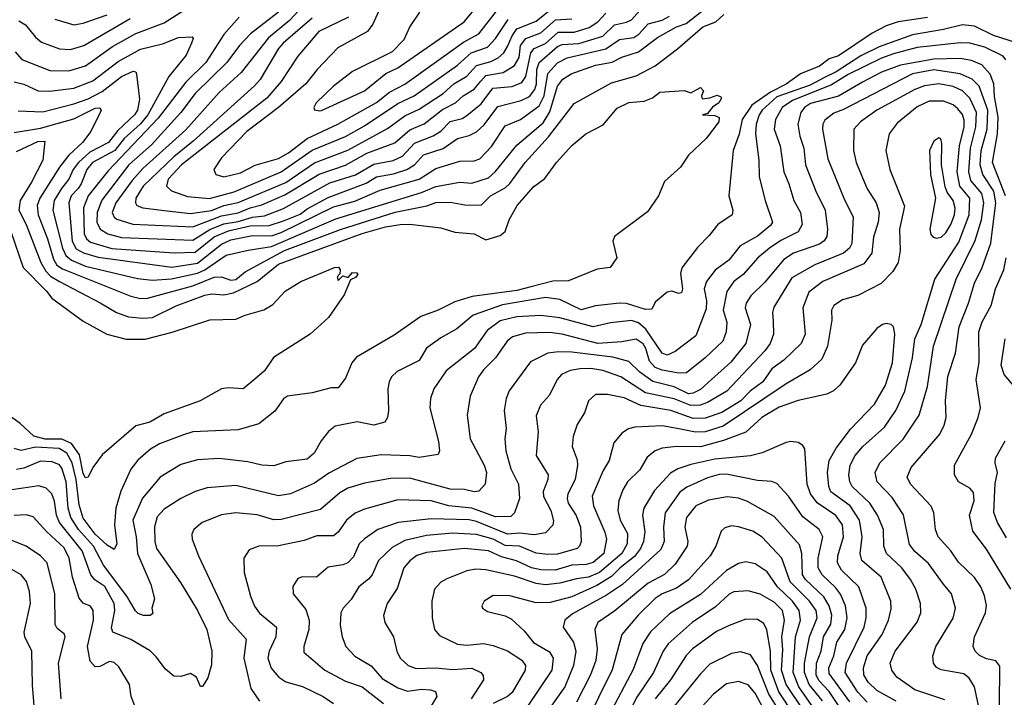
# Model space of a CAD drawing. Extents: x 1308313 to 1441400, y 959662 to 1036319.
# Tile 171 of 256: x 1332148 to 1336280, y 1002101 to 1004944. Entities that reach past the tile are written whole.
import ezdxf

# ---------------------------------------------------------------- set-up
doc = ezdxf.new("R2010")
doc.units = 0

msp = doc.modelspace()

# ---------------------------------------------------------------- linework, layer by layer
at = {"layer": '0CON10XD'}
for points in [[(1333375.4, 1005044.6), (1333279.9, 1004940.1), (1333192.2, 1004867.8), (1333077.8, 1004722.2), (1332985, 1004638.1), (1332845, 1004482.3), (1332665, 1004319.6), (1332620.2, 1004269.8), (1332552.1, 1004175), (1332536.2, 1004135), (1332544.7, 1004115), (1332556.5, 1004106.5), (1332623.2, 1004086.8), (1332875, 1004075.4), (1332995, 1004120.5), (1333065, 1004133.9), (1333115, 1004154.7), (1333165, 1004166.6), (1333261.5, 1004208.5), (1333405, 1004295.4), (1333515, 1004333.8), (1333605, 1004383.8), (1333722, 1004428), (1333785, 1004481.2), (1333845, 1004507), (1333922.5, 1004567.5), (1333976.5, 1004595), (1334009.7, 1004625), (1334055, 1004651.9), (1334083.6, 1004686.4), (1334105, 1004709.5), (1334177.5, 1004722.5), (1334225, 1004751.9), (1334243.7, 1004785), (1334250.5, 1004835), (1334271.6, 1004865), (1334335, 1004888.2), (1334397.3, 1004942.7), (1334465, 1004947.3)], [(1333684, 1005045), (1333629.7, 1004925), (1333607.5, 1004895), (1333483.6, 1004826.4), (1333396.1, 1004735), (1333348.6, 1004675), (1333234.1, 1004575.9), (1333101.3, 1004475), (1332995.5, 1004365), (1332963.1, 1004315), (1332970.8, 1004295), (1333005, 1004284.7)], [(1332129.3, 1004809.3), (1332156.9, 1004776.9), (1332275, 1004730.5), (1332355, 1004729.2), (1332425, 1004750.6), (1332538, 1004832), (1332635, 1004886.6), (1332755, 1004930.6), (1332875, 1005008.1)], [(1332141.7, 1004561.7), (1332245, 1004557.4), (1332375, 1004590.6), (1332435, 1004612.3), (1332495, 1004642.6), (1332575, 1004706.2), (1332625, 1004728), (1332635.3, 1004725.3), (1332639.1, 1004715), (1332650.7, 1004610.7), (1332642.9, 1004565), (1332630.7, 1004545), (1332560.6, 1004479.4), (1332520.9, 1004429.1), (1332442.3, 1004387.7), (1332394.6, 1004345.4), (1332372.6, 1004315), (1332355.1, 1004274.9), (1332323.7, 1004236.3), (1332293.5, 1004185), (1332287.5, 1004145), (1332327.8, 1003985), (1332341.9, 1003955), (1332365.1, 1003935.1), (1332425, 1003910.5), (1332642.3, 1003857.7), (1332705, 1003851.2), (1332785, 1003857.2), (1332895, 1003880.3), (1332925.3, 1003894.7), (1333015, 1003956.3), (1333106.8, 1003976.8), (1333205, 1003992.9), (1333475, 1004109.2), (1333835, 1004219.4), (1333895, 1004244.8), (1333995, 1004262.2), (1334045, 1004257.5), (1334115, 1004280), (1334144, 1004306), (1334235, 1004418), (1334345, 1004510.9), (1334372.7, 1004557.3), (1334405.1, 1004664.9), (1334427.6, 1004695), (1334462.6, 1004717.4), (1334565, 1004752.5), (1334635, 1004766.1), (1334675, 1004786.6), (1334745, 1004809.2), (1334825, 1004869.8), (1334905, 1004914.4), (1334945, 1004927.7), (1335042.7, 1005005)], [(1333069.2, 1004955), (1333005, 1004882.5), (1332929, 1004765), (1332845, 1004681.6), (1332728.8, 1004531.2), (1332519.5, 1004310.5), (1332436.2, 1004205), (1332416.1, 1004155), (1332418.9, 1004045), (1332428, 1004025), (1332445, 1004010.8), (1332534.5, 1003984.5), (1332796.4, 1003966.4), (1332885, 1003968.2), (1332965, 1004032.7), (1333025, 1004058.8), (1333115, 1004078.7), (1333195, 1004080.2), (1333255, 1004099.9), (1333325, 1004128.4), (1333355, 1004150.8), (1333442.5, 1004197.5), (1333602.2, 1004257.8), (1333645, 1004285.4), (1333717.4, 1004297.4), (1333773.2, 1004315), (1333804.8, 1004335), (1333843.1, 1004376.9), (1333925, 1004403.3), (1333985, 1004445.2), (1334035, 1004458), (1334065, 1004473.5), (1334096.9, 1004503.1), (1334155, 1004579.5), (1334252.1, 1004605), (1334288, 1004622), (1334309.6, 1004650.4), (1334316.8, 1004675), (1334318.6, 1004735), (1334328.7, 1004765), (1334405, 1004831.2), (1334425, 1004840.3), (1334495, 1004844.1), (1334595.3, 1004874.7), (1334645, 1004922.2), (1334695, 1004933.3), (1334715, 1004943.9), (1334763.9, 1004996.1)], [(1333375, 1004949.8), (1333254.3, 1004845), (1333235, 1004822.8), (1333156.9, 1004693.1), (1333133.7, 1004666.3), (1332875.8, 1004434.2), (1332795, 1004368.7), (1332666.3, 1004245), (1332635.2, 1004195), (1332633.6, 1004175), (1332639.6, 1004165), (1332665, 1004155.2), (1332755, 1004143.8), (1332865, 1004131.2), (1332953.5, 1004143.5), (1333005, 1004164.9), (1333065, 1004177.3), (1333265, 1004261.3), (1333385, 1004343.4), (1333525, 1004396), (1333692, 1004488), (1333765, 1004540.2), (1333825, 1004568), (1333925.3, 1004635), (1333970.5, 1004675), (1334025, 1004707.5), (1334065, 1004751.2), (1334125, 1004768.4), (1334156, 1004784), (1334180, 1004805), (1334195, 1004830.8), (1334215, 1004876.9), (1334235, 1004905.2), (1334315, 1004937.7), (1334395, 1005001.6)], [(1333408.1, 1004561.9), (1333415, 1004563.2), (1333595.4, 1004645), (1333685, 1004717.7), (1333735, 1004741.8), (1334012.9, 1004935), (1334087.8, 1005025)], [(1335957.4, 1004952.6), (1335835, 1004935.5), (1335785, 1004918.8), (1335725, 1004887.3), (1335585, 1004792), (1335545, 1004779.5), (1335505, 1004748.4), (1335425, 1004716.3), (1335365, 1004673), (1335299.6, 1004640.4), (1335220.2, 1004585), (1335180.3, 1004525), (1335166.9, 1004463.1), (1335142.4, 1004395), (1335123.8, 1004205), (1335140.5, 1004145), (1335137.5, 1004125), (1335078.5, 1004085), (1335041.3, 1004038.7), (1334992.3, 1003987.7), (1334926.6, 1003903.4), (1334921.3, 1003878.7), (1334929.4, 1003815), (1334925, 1003798.1), (1334914.7, 1003794.7), (1334885, 1003804.5), (1334865, 1003800.6), (1334815, 1003758.6), (1334801.1, 1003728.9), (1334775, 1003728.4), (1334695, 1003752.7), (1334665, 1003755.2), (1334565, 1003743.4), (1334505, 1003727.3), (1334415, 1003769.4), (1334355, 1003778.6), (1334175, 1003748.4), (1334051.1, 1003705), (1333983.2, 1003646.8), (1333915, 1003608.8), (1333855, 1003565.5), (1333825.2, 1003514.8), (1333732.3, 1003467.7), (1333708.9, 1003445), (1333698.5, 1003425), (1333693.8, 1003395), (1333696.2, 1003305), (1333691.9, 1003275), (1333680, 1003255), (1333635, 1003243.5), (1333565, 1003256.4), (1333472, 1003238), (1333443.6, 1003216.4), (1333412.8, 1003177.2), (1333384.4, 1003125), (1333355, 1003100.4), (1333265, 1003089.1), (1333215, 1003072.7), (1333165, 1003074.7), (1333105, 1003088.8), (1332985, 1003102.6), (1332895, 1003097.2), (1332825, 1003078), (1332737.3, 1003025), (1332663.6, 1002936.4), (1332623.2, 1002845), (1332637, 1002775), (1332642.4, 1002705), (1332698.5, 1002575), (1332714, 1002515), (1332703.3, 1002475), (1332707.5, 1002452.5), (1332695.4, 1002444.6), (1332667.5, 1002445), (1332645, 1002452.8), (1332633.8, 1002463.8), (1332598.1, 1002525), (1332500.6, 1002655), (1332457.4, 1002735), (1332395.5, 1002805.5), (1332363.1, 1002855), (1332351.3, 1002895), (1332343.4, 1003005), (1332325, 1003062.5), (1332315, 1003076.8), (1332285, 1003088.5), (1332235, 1003092.2), (1332165, 1003062.6), (1332135, 1003057.2)], [(1332295.6, 1004945.6), (1332375, 1004922.4), (1332415, 1004929.3), (1332515, 1004964.8)], [(1332393.7, 1004236.3), (1332363.8, 1004205), (1332354.5, 1004175), (1332368.1, 1004015), (1332385, 1003982.3), (1332415.7, 1003965.7), (1332477.3, 1003947.3), (1332786.4, 1003906.4), (1332895, 1003923.1), (1332995, 1004002.6), (1333035, 1004021), (1333125, 1004038.5), (1333205, 1004037.8), (1333245, 1004050.9), (1333465, 1004158.7), (1333555, 1004182.4), (1333661.3, 1004228.7), (1333824.9, 1004275.1), (1333895, 1004320), (1333995, 1004350.2), (1334055, 1004351.2), (1334079.9, 1004360.1), (1334127.5, 1004412.5), (1334185, 1004499.2), (1334249.2, 1004525), (1334327.9, 1004582.1), (1334349.6, 1004625), (1334365, 1004718.9), (1334405, 1004763.6), (1334445.9, 1004784.1), (1334607.9, 1004822.1), (1334665, 1004860.9), (1334725, 1004869.4), (1334746.7, 1004883.3), (1334785, 1004926.5), (1334845, 1004942.6), (1334875, 1004959)], [(1333233.9, 1004975), (1333116.8, 1004885), (1333070, 1004835), (1333017.8, 1004765), (1332885.1, 1004634.9), (1332825.2, 1004555), (1332701, 1004419), (1332606.9, 1004335), (1332493.6, 1004186.4), (1332473.1, 1004135), (1332472.7, 1004095), (1332485.4, 1004065.4), (1332517.7, 1004045), (1332575, 1004030.7), (1332875, 1004019.7), (1332945.6, 1004064.4), (1333005, 1004087.8), (1333065, 1004097.5), (1333125, 1004116.1), (1333175, 1004121.5), (1333255, 1004151.2), (1333449.4, 1004259.4), (1333557.2, 1004292.8), (1333635, 1004337.7), (1333716.1, 1004353.9), (1333755, 1004371.4), (1333805, 1004426.5), (1333883.7, 1004456.3), (1333915, 1004476.5), (1333955, 1004516.3), (1334005, 1004530), (1334025, 1004541.8), (1334085, 1004591.4), (1334133.5, 1004656.5), (1334215, 1004664.1), (1334255, 1004681), (1334272.3, 1004705), (1334293.5, 1004805), (1334306.6, 1004823.4), (1334355, 1004844.3), (1334408.5, 1004891.5), (1334475, 1004891.4), (1334538.5, 1004911.5), (1334574.2, 1004935), (1334608.1, 1004971.9)], [(1333527.8, 1004955), (1333404.2, 1004895), (1333315, 1004790.8), (1333246.2, 1004685), (1333185, 1004615.2), (1332827.8, 1004335), (1332771.4, 1004275), (1332764.6, 1004245), (1332785.3, 1004225.3), (1332852.4, 1004202.4), (1332945, 1004193.9)], [(1333005, 1004284.7), (1333075, 1004301.8), (1333136.6, 1004333.4), (1333235, 1004361.4), (1333276.2, 1004385), (1333354, 1004446), (1333483.3, 1004505), (1333645, 1004596.2), (1333700.6, 1004639.4), (1333765, 1004673.7), (1334010.7, 1004849.3), (1334075.4, 1004884.6), (1334149.7, 1004980.3)], [(1333825.6, 1004975), (1333785.6, 1004915), (1333760.6, 1004859.4), (1333711.1, 1004808.9), (1333545, 1004725.9), (1333465, 1004665.3), (1333392.2, 1004595), (1333382.9, 1004575), (1333385.8, 1004565.8), (1333408.1, 1004561.9)], [(1334631.5, 1004678.5), (1334735, 1004708.1), (1334815, 1004750.7), (1334908.7, 1004821.3), (1335015, 1004913.4), (1335070, 1004935), (1335103.7, 1004966.3)], [(1336335, 1004845.5), (1336235, 1004877.9), (1336155, 1004916.3), (1336105, 1004922.8), (1336025, 1004902.2), (1335895, 1004880.4), (1335755, 1004830.4), (1335678.1, 1004791.9), (1335575, 1004725.7), (1335525, 1004701.1), (1335465, 1004669), (1335325, 1004619.8), (1335263.9, 1004565), (1335251, 1004545), (1335239.2, 1004505), (1335235.8, 1004465), (1335249.5, 1004355), (1335251.2, 1004285), (1335276.6, 1004185), (1335307.5, 1004095), (1335298.9, 1004081.1), (1335243.9, 1004036.1), (1335172, 1003995), (1335124, 1003935), (1335067.4, 1003892.6), (1335030, 1003845), (1335020.2, 1003815), (1335030.2, 1003765), (1335029.7, 1003730.3), (1334985, 1003617.1), (1334898.5, 1003551.5), (1334865, 1003536.4), (1334845, 1003545.4), (1334776.5, 1003645), (1334745, 1003672.8), (1334715, 1003682.2), (1334627.6, 1003672.4), (1334555, 1003655.9), (1334415, 1003693.3), (1334335, 1003702.6), (1334235, 1003697), (1334165, 1003680.4), (1334110.2, 1003639.8), (1334057.5, 1003565), (1333938.5, 1003471.5), (1333886.4, 1003395), (1333871.8, 1003355), (1333868.8, 1003315), (1333906, 1003175), (1333910.6, 1003135), (1333905, 1003120), (1333825, 1003106.6), (1333785, 1003113.9), (1333665, 1003118.6), (1333562.7, 1003102.7), (1333445, 1003041), (1333385, 1003000.2), (1333285, 1002954.7), (1333235, 1002945.8), (1333055, 1002989.4), (1332935, 1002980.3), (1332885.2, 1002964.8), (1332825, 1002934.6), (1332755, 1002890.4), (1332725, 1002857.8), (1332714.3, 1002815.7), (1332714.8, 1002755), (1332721.9, 1002725), (1332823.3, 1002583.3), (1332894.8, 1002464.8), (1332934.1, 1002385), (1332954.3, 1002294.3), (1332952.6, 1002237.4), (1332937.6, 1002182.4), (1332915, 1002146.7), (1332907, 1002147), (1332890, 1002185), (1332865, 1002201.4), (1332825, 1002188.9), (1332795, 1002189.5), (1332759.6, 1002219.6), (1332721.3, 1002271.3), (1332695.6, 1002295.6), (1332614.1, 1002344.1), (1332538.9, 1002375), (1332533.2, 1002393.2), (1332547.4, 1002465), (1332544.8, 1002495), (1332506, 1002566), (1332464.3, 1002594.3), (1332446.9, 1002615), (1332410.8, 1002715), (1332315.8, 1002835), (1332303.1, 1002865), (1332294.5, 1002924.5), (1332283.4, 1002955), (1332259.1, 1002979.1), (1332228.3, 1002988.3), (1332115, 1002971.9)], [(1332145, 1004939.6), (1332173, 1004923), (1332215, 1004870), (1332240.1, 1004850.1), (1332315, 1004821.2), (1332361.5, 1004818.5), (1332417.3, 1004835), (1332611.3, 1004948.7)], [(1332945, 1004193.9), (1333047.7, 1004222.3), (1333245, 1004305.1), (1333375, 1004396.9), (1333515, 1004454.2), (1333595, 1004498.4), (1333735, 1004592.2), (1333803.1, 1004625), (1333985, 1004752.9), (1334042.6, 1004805), (1334111, 1004829), (1334145.5, 1004864.5), (1334198.4, 1004945)], [(1332125, 1004683.9), (1332165, 1004673.8), (1332225.7, 1004645.7), (1332275, 1004643.6), (1332375, 1004656.2), (1332455, 1004687.7), (1332561.6, 1004768.4), (1332655, 1004820.6), (1332747.9, 1004842.1), (1332815, 1004869.7), (1332872.3, 1004872.3), (1332875.6, 1004865), (1332869.1, 1004845), (1332846.7, 1004795), (1332774.5, 1004705.5), (1332686.1, 1004545), (1332655, 1004507.5), (1332587, 1004445), (1332547.6, 1004395), (1332454.1, 1004345), (1332430, 1004315), (1332406.9, 1004255), (1332393.7, 1004236.3)], [(1336286.2, 1004776.2), (1336275, 1004790.3), (1336198.3, 1004828.3), (1336135, 1004844.8), (1336095, 1004847.4), (1335915, 1004827.2), (1335815, 1004800.5), (1335765, 1004782.4), (1335625, 1004713.9), (1335555, 1004670), (1335391, 1004605), (1335347.7, 1004575), (1335319.8, 1004525), (1335314.3, 1004485), (1335339, 1004415), (1335354.3, 1004305), (1335376.4, 1004255), (1335396.9, 1004185), (1335425.5, 1004134.5), (1335432.3, 1004085), (1335415.7, 1004054.3), (1335342, 1004018), (1335295, 1003984.8), (1335246.5, 1003945), (1335184.8, 1003875.2), (1335145, 1003845.4), (1335115.9, 1003804.1), (1335100.9, 1003725), (1335115.3, 1003675), (1335113.2, 1003635), (1335099.1, 1003595), (1335025, 1003524.7), (1334947, 1003463), (1334915, 1003461), (1334845, 1003473.4), (1334814.9, 1003484.9), (1334790.7, 1003510.7), (1334776.2, 1003565), (1334765, 1003584.8), (1334735, 1003603.4), (1334675, 1003592.7), (1334575, 1003585.9), (1334425, 1003624.5), (1334371.4, 1003631.4), (1334271.4, 1003628.6), (1334216.8, 1003613.2), (1334193.8, 1003595), (1334145.2, 1003524.8), (1334095, 1003475.4), (1334073.2, 1003445), (1334039.2, 1003365), (1334025.4, 1003285), (1334039.1, 1003185), (1334097.2, 1003075), (1334106.7, 1003045), (1334101.2, 1002995), (1334075, 1002965.5), (1334055, 1002962.7), (1334015, 1002972.8), (1333955, 1002974.3), (1333785, 1003020.4), (1333705, 1003019), (1333595, 1002999.8), (1333525, 1002978.8), (1333491.5, 1002958.5), (1333411, 1002889), (1333245, 1002846.8), (1333215, 1002845.2), (1333145, 1002866.4), (1333054.7, 1002874.7), (1332995, 1002866.8), (1332914.3, 1002835), (1332879.4, 1002805), (1332871.1, 1002785), (1332871.5, 1002765), (1332898.8, 1002695), (1333025, 1002427.8), (1333098.2, 1002345), (1333089.3, 1002265), (1333118.2, 1002138.2), (1333155, 1002085.6)], [(1336285.8, 1004205), (1336231.2, 1004345), (1336250.9, 1004465), (1336253.8, 1004535), (1336238.3, 1004621.7), (1336235.5, 1004675), (1336221.2, 1004715), (1336186.1, 1004755), (1336142.7, 1004772.7), (1336095, 1004781), (1335985, 1004778.9), (1335845, 1004753.5), (1335765, 1004723.7), (1335685, 1004682.1), (1335585, 1004623.2), (1335467.5, 1004592.5), (1335441.6, 1004575), (1335426.9, 1004555), (1335414.3, 1004505), (1335421.7, 1004455), (1335438.6, 1004405), (1335445.6, 1004335.6), (1335488.6, 1004225), (1335528.6, 1004145), (1335537.9, 1004065), (1335534.7, 1004035), (1335524, 1004016), (1335505, 1004002.1), (1335395, 1003963.9), (1335355, 1003938.1), (1335275, 1003843.3), (1335216.5, 1003785), (1335197.5, 1003755), (1335193.2, 1003735), (1335215.2, 1003665), (1335194.8, 1003585), (1335132.9, 1003507.1), (1335051.2, 1003435), (1335005, 1003393.2), (1334975, 1003377), (1334955, 1003374.9), (1334895, 1003404.3), (1334805, 1003425.9), (1334750.4, 1003465), (1334705, 1003509.3), (1334637.8, 1003527.8), (1334465, 1003549.5), (1334409, 1003551), (1334364.3, 1003545), (1334292, 1003508), (1334202.6, 1003387.4), (1334189.2, 1003355), (1334181.1, 1003305), (1334189.5, 1003229.5), (1334184, 1003185), (1334188.1, 1003135), (1334209.7, 1003059.7), (1334241.1, 1002995), (1334246.2, 1002935), (1334224.4, 1002875), (1334209.9, 1002860.1), (1334145, 1002858.7), (1334103.3, 1002873.3), (1334045, 1002894.9), (1333949.2, 1002905), (1333875, 1002926), (1333735, 1002929.3), (1333595, 1002890.3), (1333556.1, 1002873.9), (1333520, 1002845), (1333485, 1002794.5), (1333465, 1002779.2), (1333395, 1002778.1), (1333341.5, 1002758.5), (1333235, 1002737.2), (1333152.5, 1002735), (1333110.7, 1002719.3), (1333088.9, 1002685), (1333090.4, 1002625), (1333116.2, 1002525), (1333133.3, 1002483.3), (1333155, 1002454.6), (1333225.4, 1002395), (1333223.8, 1002355), (1333194.7, 1002295), (1333189.2, 1002265), (1333203.5, 1002223.5), (1333235.5, 1002185), (1333265, 1002166.5), (1333335, 1002145.9), (1333422.2, 1002105), (1333465.6, 1002075)], [(1336095, 1004716.7), (1335985, 1004732.9), (1335895, 1004716.4), (1335605, 1004567), (1335565, 1004551.7), (1335527.3, 1004522.7), (1335518.4, 1004505), (1335517.5, 1004485), (1335539.9, 1004359.9), (1335606.2, 1004195), (1335645.9, 1004115), (1335640.7, 1004005), (1335630.6, 1003985), (1335605, 1003964), (1335485, 1003916), (1335388.5, 1003861.5), (1335312.6, 1003737.4), (1335307.2, 1003715), (1335310.7, 1003679.3), (1335311.8, 1003625), (1335297.6, 1003585), (1335275.9, 1003555), (1335115.1, 1003384.9), (1335035, 1003337.8), (1335003.8, 1003326.2), (1334965, 1003325.3), (1334895, 1003353.2), (1334775, 1003377.9), (1334671.1, 1003445), (1334595, 1003472.7), (1334545, 1003480.4), (1334500.5, 1003479.5), (1334458.1, 1003471.9), (1334422.5, 1003455), (1334403.9, 1003435), (1334371.3, 1003368.7), (1334333.2, 1003326.8), (1334315, 1003282.5), (1334323.9, 1003215), (1334316, 1003116), (1334366.1, 1003035), (1334364.6, 1003014.6), (1334345.7, 1002965), (1334346.7, 1002943.3), (1334376.5, 1002885), (1334388, 1002842), (1334385, 1002822.9), (1334355, 1002790.8), (1334306.7, 1002783.3), (1334245, 1002789.3), (1334195, 1002785.9), (1334065, 1002838.5), (1334035, 1002845.1), (1333875, 1002849.8), (1333735.9, 1002834.1), (1333651.1, 1002805), (1333595, 1002766.7), (1333572.2, 1002745), (1333549.4, 1002690.6), (1333524.8, 1002665.2), (1333505, 1002656.6), (1333442.4, 1002647.6), (1333394.5, 1002605.5), (1333335, 1002606.7), (1333315, 1002600), (1333294.6, 1002565.4), (1333295.5, 1002535.5), (1333349, 1002469), (1333362.6, 1002425), (1333361.8, 1002385), (1333341.1, 1002315), (1333340.2, 1002290.2), (1333428.5, 1002215), (1333515, 1002168.9), (1333585, 1002145.3), (1333674.5, 1002075)], [(1336259.8, 1002065), (1336261.2, 1002231.2), (1336244, 1002254), (1336205, 1002262.4), (1336176.3, 1002276.3), (1336158.2, 1002295), (1336149.6, 1002315), (1336154.6, 1002355), (1336201.6, 1002455), (1336205.9, 1002485.9), (1336197.6, 1002527.6), (1336181.8, 1002565), (1336155, 1002604.5), (1336088.2, 1002668.2), (1336056.3, 1002716.3), (1336002.3, 1002775), (1335992, 1002805), (1335983.8, 1002875), (1335973.1, 1002903.1), (1335886.8, 1002995), (1335872, 1003025), (1335889.6, 1003065), (1336008.9, 1003205), (1336027.7, 1003242.3), (1336036, 1003275), (1336032.9, 1003345), (1336042.7, 1003447.3), (1336075.7, 1003545), (1336091.3, 1003655), (1336130.4, 1003755), (1336155, 1003838.9), (1336187.4, 1003905), (1336223.4, 1004006.6), (1336244.2, 1004175), (1336236, 1004225), (1336189.8, 1004295), (1336178.5, 1004335), (1336183.1, 1004395), (1336208.2, 1004485), (1336210.8, 1004565), (1336175, 1004665.6), (1336145, 1004694.8), (1336095, 1004716.7)], [(1332125, 1004471.2), (1332235, 1004489.4), (1332375, 1004527.6), (1332465, 1004573.1), (1332484.5, 1004574.5), (1332490, 1004565), (1332486.4, 1004555), (1332447.1, 1004475), (1332411.8, 1004428.2), (1332355, 1004375.7), (1332314.8, 1004325), (1332233, 1004195), (1332222.2, 1004165), (1332225.2, 1004125), (1332264.6, 1004024.6), (1332289.5, 1003939.5), (1332304.5, 1003914.5), (1332328.3, 1003898.3), (1332615, 1003783.9), (1332655, 1003774.8), (1332685, 1003775.6), (1332875, 1003827.8), (1332965, 1003863.7), (1332995.8, 1003865.8), (1333035, 1003850.8), (1333055, 1003854.2), (1333093.9, 1003886.1), (1333260.2, 1003975), (1333495, 1004064.1), (1333723.8, 1004136.2), (1333857.1, 1004162.9), (1333895, 1004176.9), (1333955, 1004179.1), (1334016.6, 1004166.6), (1334084.8, 1004165.2), (1334124.1, 1004205), (1334185, 1004238.7), (1334205, 1004257.3), (1334269, 1004345), (1334366.9, 1004453.1), (1334475, 1004592), (1334631.5, 1004678.5)], [(1336186.6, 1001995), (1336155.2, 1002145.2), (1336132.1, 1002182.1), (1336109.9, 1002199.9), (1336015, 1002217.1), (1335995, 1002226.9), (1335982.5, 1002245), (1335980, 1002275), (1335992.1, 1002315), (1336065, 1002433.1), (1336076, 1002475), (1336058.2, 1002535), (1336025, 1002576.1), (1335962.7, 1002662.7), (1335905, 1002713.3), (1335882, 1002742), (1335857.2, 1002867.2), (1335809.8, 1002939.8), (1335747.3, 1003005), (1335738.9, 1003045), (1335758, 1003085), (1335855.8, 1003184.2), (1335922.6, 1003285), (1335957.8, 1003405), (1335982.4, 1003575), (1336078.3, 1003855), (1336157.5, 1004017.5), (1336184.6, 1004105), (1336194, 1004175), (1336186.4, 1004215), (1336140, 1004270), (1336131, 1004305), (1336137.6, 1004405), (1336160.8, 1004495), (1336163.8, 1004555), (1336135, 1004614.2), (1336105.2, 1004645), (1336065, 1004663.7), (1336005, 1004674.5), (1335945, 1004667.1), (1335905, 1004651.5), (1335744.6, 1004565), (1335676.2, 1004515), (1335649.2, 1004485), (1335647.3, 1004395), (1335658.2, 1004345), (1335704.1, 1004235), (1335741.8, 1004175), (1335754.8, 1004135), (1335751.4, 1004095), (1335731.5, 1004031.5), (1335723.6, 1003965), (1335690.2, 1003919.8), (1335518.5, 1003845), (1335459.8, 1003800.2), (1335434.7, 1003735), (1335444.7, 1003625), (1335427.7, 1003585), (1335354.5, 1003515.5), (1335305, 1003479.1), (1335266.3, 1003425), (1335214, 1003386), (1335174.8, 1003345), (1335095, 1003295.8), (1335025, 1003271.9), (1334975, 1003271.2), (1334880.6, 1003305), (1334755, 1003324.8), (1334685, 1003357.4), (1334615, 1003371.8), (1334565, 1003372.2), (1334535.7, 1003345), (1334517.8, 1003295), (1334487.3, 1003245), (1334471.5, 1003195), (1334466.4, 1003153.6), (1334487.3, 1003097.3), (1334488.4, 1003075), (1334478.6, 1003015), (1334448.9, 1002955), (1334445.2, 1002935), (1334449.3, 1002915), (1334483.5, 1002863.5), (1334501.4, 1002815), (1334504.7, 1002755), (1334498, 1002735), (1334487.1, 1002725), (1334405, 1002701.5), (1334365, 1002700.2), (1334315, 1002706), (1334245.4, 1002735.4), (1334185, 1002738.4), (1334135, 1002764.9), (1334065, 1002783.7), (1333965, 1002790.4), (1333855, 1002779.7), (1333765, 1002758.4), (1333710.9, 1002729.1), (1333654.4, 1002675.6), (1333627.3, 1002615), (1333612.6, 1002597.4), (1333570.8, 1002565), (1333539.1, 1002510.9), (1333505.6, 1002475), (1333495.5, 1002455), (1333493.3, 1002403.3), (1333501.5, 1002355), (1333516.5, 1002315), (1333554.3, 1002274.3), (1333623.7, 1002233.7), (1333669.7, 1002179.7), (1333735, 1002141.1), (1333775, 1002127.4), (1333835, 1002134.8), (1333872.8, 1002132.8), (1333892.5, 1002125), (1333898.9, 1002105), (1333826, 1001984)], [(1333356.4, 1003963.6), (1333585, 1004046.6), (1333683.1, 1004075), (1333745, 1004084.8), (1333785, 1004085.8), (1333915, 1004070.8), (1333975, 1004053.2), (1334055, 1004045.2), (1334105, 1004020.7), (1334165, 1004037.9), (1334186.2, 1004055), (1334202.8, 1004105), (1334235.5, 1004165), (1334305, 1004243.1), (1334352.2, 1004277.8), (1334400.3, 1004345), (1334465, 1004415.5), (1334523.8, 1004465), (1334597.4, 1004502.6), (1334655, 1004572.5), (1334705, 1004596.5), (1334768.3, 1004601.7), (1334803.3, 1004616.7), (1334835, 1004640), (1334936.7, 1004646.7), (1334965, 1004637.5), (1335005, 1004660), (1335017.5, 1004645), (1335010, 1004625), (1335012.5, 1004612.5), (1335045, 1004616.2), (1335075, 1004628), (1335090.7, 1004620.7), (1335093.3, 1004615), (1335082.5, 1004595), (1335055, 1004576.7), (1335035, 1004550), (1335013.3, 1004545), (1335065, 1004542.5), (1335083.3, 1004533.3), (1335082, 1004515), (1335028.5, 1004445), (1334954.7, 1004375.3), (1334921.2, 1004325), (1334854.4, 1004265), (1334828.6, 1004205), (1334782.8, 1004137.2), (1334643.8, 1004035), (1334637.5, 1004015), (1334653.8, 1003945), (1334626.2, 1003905), (1334572, 1003898), (1334451.5, 1003848.5), (1334385, 1003847.7), (1334298.5, 1003825), (1334235, 1003808.1), (1334046.8, 1003783.2), (1333975, 1003760.8), (1333905, 1003725.8), (1333831, 1003699), (1333719.3, 1003620.7), (1333562, 1003528), (1333542.5, 1003505), (1333515, 1003440), (1333485, 1003400), (1333455, 1003400), (1333375, 1003378.9), (1333272, 1003365), (1333255, 1003352.9), (1333218.3, 1003301.7), (1333152, 1003248), (1333065, 1003222.9), (1332875.3, 1003214.7), (1332835, 1003201.9), (1332735, 1003164.7), (1332697.2, 1003142.8), (1332644, 1003096), (1332615, 1003057.8), (1332573.4, 1002966.6), (1332551.8, 1002895), (1332546.8, 1002825), (1332556.5, 1002745), (1332545, 1002721.5), (1332515, 1002740), (1332465, 1002786.2), (1332415, 1002852.7), (1332398.3, 1002908.3), (1332385.1, 1003015.1), (1332368.6, 1003085), (1332346.2, 1003125), (1332313.8, 1003145), (1332215, 1003150.2), (1332155, 1003137.3), (1332124.8, 1003144.8)], [(1336030.7, 1002090.7), (1335905, 1002131.9), (1335829.1, 1002185), (1335808.2, 1002215), (1335800.8, 1002245), (1335822.5, 1002295), (1335913.8, 1002416.2), (1335930, 1002455), (1335928.7, 1002495), (1335908.2, 1002555), (1335886.6, 1002595), (1335850.3, 1002645), (1335785.2, 1002705.2), (1335773.9, 1002735), (1335772.5, 1002805), (1335747.9, 1002865), (1335716.3, 1002916.3), (1335641.9, 1002985), (1335631.8, 1003005), (1335627.6, 1003035), (1335632.9, 1003075), (1335654.5, 1003115.5), (1335686.8, 1003153.2), (1335777.1, 1003235), (1335825.2, 1003305), (1335862.5, 1003385), (1335894.5, 1003525.5), (1335904.8, 1003605), (1335931.1, 1003665), (1335988.8, 1003855), (1336089, 1004011), (1336132.6, 1004125), (1336135.7, 1004195), (1336093.9, 1004245), (1336081.9, 1004305), (1336092, 1004415), (1336111.8, 1004495), (1336112.1, 1004522.1), (1336105, 1004546.1), (1336085, 1004570.5), (1336065, 1004586.1), (1336025, 1004602), (1335965, 1004602), (1335915, 1004578.8), (1335830.5, 1004509.5), (1335796.9, 1004465), (1335782.9, 1004395), (1335799.6, 1004315), (1335861.3, 1004161.3), (1335840.2, 1004065), (1335843.1, 1003975), (1335834.3, 1003925.7), (1335811.9, 1003888.1), (1335763.3, 1003836.7), (1335665, 1003786.8), (1335601.5, 1003768.5), (1335565, 1003744.4), (1335555.4, 1003725), (1335556, 1003684), (1335537.6, 1003575), (1335515, 1003520.4), (1335465.5, 1003475), (1335365, 1003416.1), (1335100.8, 1003239.2), (1335024.3, 1003214.3), (1334984, 1003214), (1334915, 1003227.4), (1334845, 1003239.6), (1334730, 1003235), (1334703, 1003227), (1334675, 1003209.1), (1334641.3, 1003168.7), (1334622.3, 1003095), (1334596.6, 1003053.4), (1334551.1, 1002945), (1334556.1, 1002905), (1334604.1, 1002794.1), (1334610.5, 1002765), (1334599.1, 1002705), (1334555, 1002666.9), (1334525, 1002657.9), (1334465.1, 1002654.9), (1334395, 1002634.3), (1334335, 1002635.5), (1334295.4, 1002645), (1334233.6, 1002673.6), (1334170.2, 1002690.2), (1334115, 1002716.1), (1334015.2, 1002724.8), (1333855, 1002709.3), (1333815, 1002695.9), (1333785.6, 1002674.4), (1333760.3, 1002645), (1333731.8, 1002558.2), (1333690, 1002495), (1333675.5, 1002445), (1333680.6, 1002415), (1333717.3, 1002355), (1333731.5, 1002295), (1333745, 1002265.7), (1333778.1, 1002235), (1333812.1, 1002222.1), (1333895, 1002224.3), (1333965, 1002217.8), (1334045, 1002223.4), (1334083.3, 1002205), (1334093, 1002193), (1334094.5, 1002175), (1334042.8, 1002095)], [(1332135, 1004390.7), (1332225, 1004433), (1332254, 1004435), (1332245, 1004354), (1332198.2, 1004261.8), (1332149.8, 1004185), (1332144.3, 1004145), (1332175.9, 1004085), (1332237.7, 1003925), (1332258.4, 1003888.4), (1332278.2, 1003868.2), (1332315, 1003845.1), (1332486.6, 1003756.6), (1332554.5, 1003715), (1332605, 1003697.4), (1332665, 1003691.8), (1332705, 1003695.2), (1332805, 1003744.1), (1332925, 1003788.8), (1332955, 1003794.3), (1333005, 1003789.2), (1333045, 1003797.4), (1333144.8, 1003845), (1333235, 1003919), (1333356.4, 1003963.6)], [(1335995, 1004027.5), (1336015, 1004031.8), (1336035, 1004049.6), (1336056.1, 1004085), (1336070.7, 1004125), (1336073.6, 1004153.6), (1336065.3, 1004185), (1336040.1, 1004220.1), (1336032.2, 1004242.2), (1336016.9, 1004335), (1336018.6, 1004425), (1336013.6, 1004443.6), (1336005, 1004448.8), (1335983.8, 1004435), (1335966, 1004395), (1335970, 1004295), (1335991.5, 1004195), (1335967.3, 1004065), (1335972.5, 1004042.5), (1335981.5, 1004031.5), (1335995, 1004027.5)], [(1332111, 1004055), (1332162.4, 1003905), (1332261.1, 1003805), (1332283.1, 1003775), (1332415, 1003679.5), (1332514.4, 1003624.4), (1332595, 1003604.2), (1332675, 1003603.2), (1332787.5, 1003632.5), (1332946.2, 1003685), (1333055, 1003688.2), (1333093.8, 1003705), (1333173.5, 1003726.5), (1333211, 1003749), (1333262.2, 1003805), (1333327.5, 1003845), (1333470, 1003905), (1333486.2, 1003906.2), (1333492.5, 1003895), (1333491.7, 1003878.3), (1333480, 1003865), (1333485, 1003850), (1333505, 1003870), (1333527, 1003863), (1333545, 1003883.3), (1333562.5, 1003882.5), (1333567.5, 1003875), (1333557.3, 1003862.7), (1333537, 1003853), (1333509.7, 1003790.3), (1333443.8, 1003695), (1333367.1, 1003625), (1333213.6, 1003526.4), (1333175, 1003471.5), (1333134.8, 1003435.2), (1333085.7, 1003395), (1333025, 1003399.7), (1332995, 1003395.3), (1332906, 1003345), (1332755, 1003291), (1332695, 1003255.2), (1332635, 1003239.6), (1332495, 1003118.1), (1332455.4, 1003064.6), (1332435, 1003024.3), (1332425, 1003022.2), (1332415, 1003039.5), (1332398.7, 1003118.7), (1332365.8, 1003165.8), (1332325, 1003184.1), (1332255, 1003183.6), (1332207.2, 1003197.2), (1332149.7, 1003249.7), (1332074.8, 1003305)], [(1336308.2, 1002555), (1336205, 1002723.3), (1336148.2, 1002798.2), (1336133.8, 1002865), (1336153.9, 1002925), (1336150.5, 1002960.5), (1336135, 1002978.5), (1336088.6, 1003005), (1336070.6, 1003035), (1336071.1, 1003075), (1336142.3, 1003205), (1336170.9, 1003275), (1336180, 1003315), (1336161.8, 1003435), (1336174.7, 1003505.3), (1336173.6, 1003635), (1336187, 1003677), (1336225.3, 1003745), (1336242.6, 1003815), (1336278.3, 1003895), (1336287.8, 1003945)], [(1335781.1, 1003411.1), (1335810.5, 1003505), (1335821.1, 1003625), (1335815.3, 1003655.3), (1335806, 1003665), (1335785, 1003669.1), (1335768.8, 1003665), (1335745, 1003648.6), (1335685, 1003579.2), (1335655.5, 1003505), (1335589.3, 1003410.7), (1335563.5, 1003386.5), (1335535, 1003372.9), (1335415, 1003346.5), (1335335, 1003318.9), (1335263.3, 1003275), (1335196, 1003214), (1335101.9, 1003178.1), (1335005, 1003151.6), (1334905, 1003152.7), (1334845, 1003146.9), (1334815, 1003135.9), (1334781.5, 1003108.5), (1334750.8, 1003055), (1334699.2, 1003005), (1334678.8, 1002971.2), (1334662.7, 1002925), (1334658.9, 1002885), (1334668.7, 1002845), (1334698.8, 1002788.8), (1334698.1, 1002745), (1334675.8, 1002705), (1334581, 1002625), (1334535, 1002604.9), (1334485, 1002598.7), (1334415, 1002579.8), (1334355, 1002573.6), (1334315, 1002579.2), (1334225, 1002610), (1334104.7, 1002635.3), (1334061.9, 1002638.1), (1334025, 1002631.1), (1333941.3, 1002598.7), (1333915, 1002584.4), (1333888.5, 1002555), (1333877.3, 1002505), (1333878.8, 1002435), (1333889.5, 1002385), (1333910.2, 1002360.2), (1333985, 1002324.7), (1334025, 1002320.3), (1334095, 1002326.8), (1334135, 1002318.9), (1334195, 1002295.9), (1334255, 1002256.7), (1334270.4, 1002235), (1334269.3, 1002215), (1334215, 1002122), (1334195, 1002104.8), (1334135, 1002075.2)], [(1336348, 1003375), (1336279.3, 1003455), (1336266.8, 1003495), (1336283.6, 1003605)], [(1335825.7, 1002085.7), (1335745, 1002129.6), (1335708.4, 1002165), (1335690.9, 1002195), (1335689.6, 1002225), (1335704, 1002275), (1335767.3, 1002365), (1335794.1, 1002425), (1335805, 1002472.5), (1335803.9, 1002505), (1335762.7, 1002605), (1335682.2, 1002675), (1335675.7, 1002705), (1335683.6, 1002775), (1335672.7, 1002845), (1335632.9, 1002905), (1335552.8, 1002962.8), (1335544.4, 1002985), (1335537.8, 1003045), (1335545.5, 1003094.5), (1335573.9, 1003146.1), (1335634.5, 1003225.5), (1335735, 1003331.5), (1335781.1, 1003411.1)], [(1335705, 1002081), (1335665, 1002123.2), (1335612.1, 1002205), (1335617.4, 1002245), (1335691.9, 1002395), (1335700.6, 1002435), (1335700, 1002475), (1335669.2, 1002565), (1335596.9, 1002635), (1335580, 1002665), (1335580.9, 1002695), (1335606, 1002775), (1335601.7, 1002825), (1335573.3, 1002863.3), (1335495, 1002916.4), (1335467.5, 1002955), (1335453, 1002995), (1335443.6, 1003143.6), (1335435, 1003158), (1335415, 1003170.6), (1335385, 1003174.4), (1335365, 1003170), (1335263.5, 1003126.5), (1335215, 1003113.7), (1335065, 1003100.2), (1334965, 1003077.9), (1334910.6, 1003059.4), (1334878.9, 1003041.1), (1334811.7, 1002968.3), (1334767.6, 1002895), (1334761.9, 1002865), (1334771.2, 1002795), (1334765.5, 1002755), (1334753.1, 1002725), (1334727.8, 1002692.2), (1334667.8, 1002645), (1334631.9, 1002608.1), (1334570.4, 1002569.6), (1334465, 1002523.2), (1334375, 1002499.6), (1334315, 1002498.2), (1334205, 1002527.3), (1334135, 1002527.9), (1334097.5, 1002505), (1334088, 1002485), (1334090.8, 1002475), (1334111.7, 1002461.7), (1334185, 1002442.5), (1334210.2, 1002430.2), (1334265, 1002379.5), (1334305, 1002330.7), (1334371.8, 1002291.8), (1334386.3, 1002265), (1334381.4, 1002215), (1334280.9, 1002065)], [(1336289.7, 1002769.7), (1336250.9, 1002835), (1336236.5, 1002876.5), (1336241.6, 1002998.4), (1336251.9, 1003045), (1336241.8, 1003085), (1336243.8, 1003105), (1336283.1, 1003176.9)], [(1335631.6, 1002081.6), (1335545, 1002200.4), (1335543.3, 1002225), (1335564.4, 1002275.6), (1335577.5, 1002332.5), (1335610.4, 1002385), (1335620.4, 1002435), (1335613.4, 1002485), (1335593.4, 1002533.4), (1335572, 1002562), (1335515.6, 1002615), (1335499.1, 1002645), (1335498.8, 1002685), (1335517.9, 1002775), (1335503.9, 1002805), (1335435, 1002858), (1335375, 1002944.6), (1335325, 1002997.8), (1335305, 1003006.4), (1335245, 1003010.6), (1335115, 1003037.6), (1335083.4, 1003036.6), (1335035, 1003021.4), (1334947.6, 1002982.4), (1334918.3, 1002961.7), (1334856.7, 1002875), (1334849.8, 1002815), (1334852.5, 1002755), (1334839.1, 1002720.9), (1334677.3, 1002575), (1334610.4, 1002529.6), (1334468.5, 1002451.5), (1334436.2, 1002425), (1334429.6, 1002395), (1334472.3, 1002332.3), (1334481.4, 1002295), (1334471.7, 1002235), (1334435.7, 1002145), (1334356.9, 1002035)], [(1335672.7, 1001935), (1335545.1, 1002125.1), (1335501.9, 1002171.9), (1335491.2, 1002195), (1335491.7, 1002245), (1335511.4, 1002295), (1335522, 1002355), (1335551.7, 1002408.3), (1335556.2, 1002446.2), (1335545.2, 1002485), (1335522.9, 1002522.9), (1335446.5, 1002595), (1335433.8, 1002615), (1335430.6, 1002705), (1335421.3, 1002741.3), (1335315, 1002859.1), (1335202.8, 1002922.8), (1335165, 1002936.2), (1335117.8, 1002942.2), (1335038.7, 1002928.7), (1334985, 1002904.2), (1334946.8, 1002855), (1334939.5, 1002815), (1334951.4, 1002755), (1334948.6, 1002735), (1334899.6, 1002660.4), (1334854, 1002616), (1334785, 1002580.6), (1334646.3, 1002463.7), (1334574.7, 1002415), (1334561.6, 1002385), (1334571.7, 1002305), (1334566.1, 1002255), (1334543.3, 1002195), (1334485, 1002081.1)], [(1332631.8, 1002065), (1332615.5, 1002105), (1332609.5, 1002155), (1332565, 1002228.6), (1332545, 1002247.5), (1332525, 1002251.8), (1332485, 1002230), (1332465, 1002228.9), (1332443.5, 1002253.5), (1332433.2, 1002315), (1332458.1, 1002425), (1332456.9, 1002465), (1332445, 1002483.6), (1332415, 1002496.2), (1332397.5, 1002517.5), (1332369.4, 1002605), (1332355.6, 1002685), (1332335, 1002728.8), (1332262.4, 1002795), (1332205, 1002858.9), (1332176.9, 1002866.9), (1332125, 1002864.2)], [(1335516.9, 1002086.9), (1335461.2, 1002155), (1335442.1, 1002205), (1335441.8, 1002245), (1335462.2, 1002355), (1335494.5, 1002435), (1335490.3, 1002465), (1335462.9, 1002505), (1335381, 1002585), (1335346.8, 1002685), (1335263.7, 1002773.7), (1335225, 1002798.2), (1335165, 1002816.1), (1335135, 1002820), (1335107.2, 1002812.8), (1335092.1, 1002797.9), (1335068.9, 1002735), (1335045.8, 1002695), (1334955.4, 1002594.6), (1334905, 1002559.3), (1334844.9, 1002535.1), (1334814.6, 1002515.4), (1334745, 1002446.6), (1334675.2, 1002364.8), (1334634, 1002216), (1334519.4, 1001985)], [(1332322.3, 1002095), (1332310.8, 1002245), (1332339.1, 1002355), (1332335, 1002368), (1332305, 1002389.4), (1332296.6, 1002406.6), (1332295.7, 1002535), (1332264.1, 1002665), (1332236.2, 1002695), (1332175, 1002734.6), (1332095, 1002767.3)], [(1332212.6, 1002015), (1332202.7, 1002152.7), (1332199.7, 1002295), (1332170.3, 1002355), (1332166.4, 1002375), (1332193.1, 1002495), (1332189.7, 1002545), (1332176.5, 1002586.5), (1332155, 1002615.4), (1332065, 1002665.9)], [(1335494.4, 1002034.4), (1335417.6, 1002145), (1335394.4, 1002205), (1335403.7, 1002355), (1335425.5, 1002425), (1335419.2, 1002465), (1335391.8, 1002505), (1335328.2, 1002565), (1335285, 1002627.6), (1335235, 1002661.8), (1335195, 1002669.3), (1335165, 1002662.5), (1335115, 1002633.5), (1335005, 1002532.5), (1334875, 1002451.2), (1334794.8, 1002375.2), (1334762.9, 1002327.1), (1334722, 1002218), (1334620.2, 1002025)], [(1335439.4, 1002045), (1335364.6, 1002154.6), (1335344.9, 1002215), (1335351, 1002301), (1335347.1, 1002355), (1335357.9, 1002425), (1335348.7, 1002465), (1335315, 1002500.4), (1335255, 1002533.6), (1335205, 1002547.8), (1335145, 1002544), (1335125, 1002533.9), (1335068.6, 1002481.4), (1334970, 1002415), (1334869.2, 1002325), (1334849, 1002295), (1334807.4, 1002205), (1334738, 1002102), (1334685, 1001998.8)], [(1335399.5, 1002025), (1335333.6, 1002123.6), (1335300.8, 1002215), (1335299.3, 1002295), (1335284, 1002384), (1335271, 1002411), (1335245, 1002427.8), (1335195, 1002428.8), (1335125, 1002403.1), (1335073, 1002377), (1334971.5, 1002305), (1334945, 1002276.9), (1334879.5, 1002175), (1334815, 1002094.7)], [(1335342.7, 1002035), (1335292.5, 1002115), (1335244.6, 1002234.6), (1335215, 1002278.8), (1335175, 1002292.5), (1335135, 1002285.3), (1335045, 1002240.9), (1335005, 1002200), (1334859.7, 1002020.3)], [(1335300.6, 1001995), (1335235, 1002118.8), (1335205, 1002153.5), (1335165, 1002167.2), (1335115, 1002158), (1335059.6, 1002115), (1334995.8, 1002044.2)]]:
    msp.add_lwpolyline(points, dxfattribs=at)

doc.saveas('drawing.dxf')
